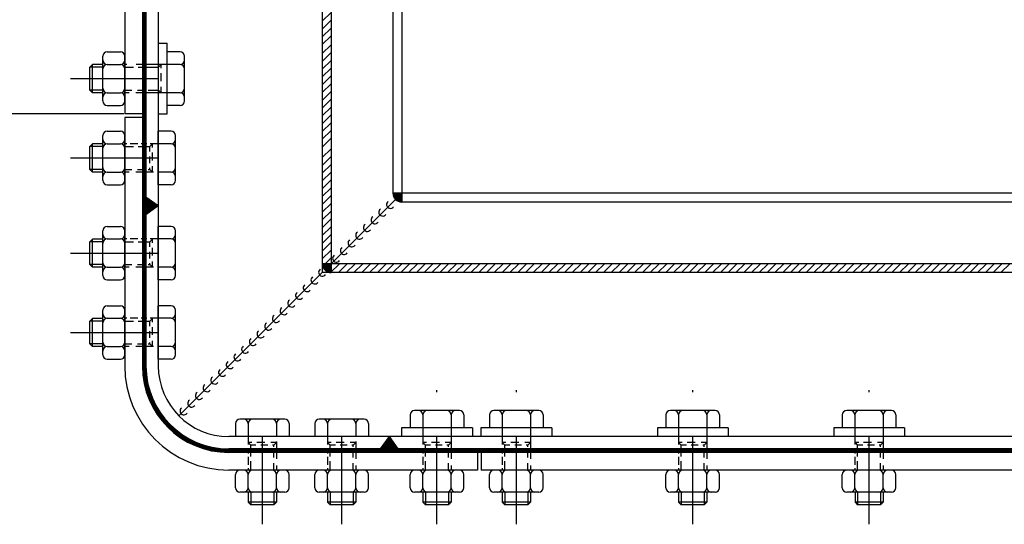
# Model space of a CAD drawing. Extents: x -672 to 590, y -425 to 416.
# Tile 9 of 31: x -232 to -177, y -86 to -58. Entities that reach past the tile are written whole.
import ezdxf

# ---------------------------------------------------------------- set-up
doc = ezdxf.new("R2010")
doc.units = 0
doc.header["$LTSCALE"] = 10
doc.header["$MEASUREMENT"] = 0
doc.linetypes.add('DASHDOT', pattern=[1, 0.5, -0.25, 0, -0.25])
doc.linetypes.add('HIDDEN2', pattern=[0.1875, 0.125, -0.0625])
doc.layers.get('0').update_dxf_attribs({"color": 4, "linetype": 'CONTINUOUS'})
doc.layers.get('DEFPOINTS').update_dxf_attribs({"linetype": 'CONTINUOUS'})
for name, color, linetype in [('KANAL', 1, 'CONTINUOUS'), ('KOSMETYKA', 7, 'CONTINUOUS'), ('OSIE', 3, 'DASHDOT'), ('WYMIARY', 7, 'CONTINUOUS')]:
    doc.layers.add(name, color=color, linetype=linetype)

# ---------------------------------------------------------------- blocks, each defined once
blk = doc.blocks.new('*X10')
at = {"color": 0}
for p, q in [((567.472, 1061.492), (567.488, 1061.508)), ((567.486, 1061.471), (567.524, 1061.508)), ((567.501, 1061.451), (567.559, 1061.508)), ((567.516, 1061.43), (567.594, 1061.508)), ((567.531, 1061.409), (567.63, 1061.508)), ((567.545, 1061.389), (567.665, 1061.508)), ((567.56, 1061.368), (567.7, 1061.508)), ((567.575, 1061.348), (567.736, 1061.508)), ((567.59, 1061.327), (567.771, 1061.508)), ((567.604, 1061.306), (567.806, 1061.508)), ((567.619, 1061.286), (567.842, 1061.508)), ((567.634, 1061.265), (567.877, 1061.508)), ((567.649, 1061.244), (567.912, 1061.508)), ((567.663, 1061.224), (567.948, 1061.508)), ((567.678, 1061.203), (567.983, 1061.508)), ((567.693, 1061.183), (568.018, 1061.508)), ((567.707, 1061.162), (568.054, 1061.508)), ((567.722, 1061.141), (568.089, 1061.508)), ((567.737, 1061.121), (568.125, 1061.508)), ((567.752, 1061.1), (568.16, 1061.508)), ((567.766, 1061.079), (568.195, 1061.508)), ((567.781, 1061.059), (568.231, 1061.508)), ((567.796, 1061.038), (568.266, 1061.508)), ((567.811, 1061.018), (568.301, 1061.508)), ((567.825, 1060.997), (568.337, 1061.508)), ((567.84, 1060.976), (568.372, 1061.508)), ((567.855, 1060.956), (568.407, 1061.508)), ((567.869, 1060.935), (568.443, 1061.508)), ((567.884, 1060.914), (568.415, 1061.445)), ((567.899, 1060.894), (568.326, 1061.321)), ((567.914, 1060.873), (568.238, 1061.197)), ((567.928, 1060.853), (568.15, 1061.074)), ((567.943, 1060.832), (568.061, 1060.95)), ((567.958, 1060.811), (567.973, 1060.826))]:
    blk.add_line(p, q, dxfattribs=at)
blk = doc.blocks.new('*X9')
at = {"color": 0}
for p, q in [((568.66, 1050.52), (569.65, 1051.51)), ((568.66, 1050.55), (569.61, 1051.51)), ((568.66, 1050.59), (569.58, 1051.5)), ((568.67, 1050.63), (569.54, 1051.5)), ((568.67, 1050.67), (569.5, 1051.49)), ((568.68, 1050.72), (569.45, 1051.49)), ((568.69, 1050.51), (569.66, 1051.48)), ((568.69, 1050.76), (569.41, 1051.48)), ((568.71, 1050.81), (569.36, 1051.46)), ((568.72, 1050.51), (569.66, 1051.45)), ((568.73, 1050.87), (569.3, 1051.44)), ((568.75, 1050.93), (569.24, 1051.42)), ((568.76, 1050.51), (569.66, 1051.41)), ((568.79, 1051), (569.17, 1051.38)), ((568.79, 1050.51), (569.66, 1051.38)), ((568.83, 1050.51), (569.66, 1051.34)), ((568.86, 1051.1), (569.07, 1051.31)), ((568.86, 1050.51), (569.66, 1051.31)), ((568.9, 1050.51), (569.66, 1051.27)), ((568.93, 1050.51), (569.66, 1051.24)), ((568.97, 1050.51), (569.66, 1051.2)), ((569, 1050.51), (569.66, 1051.16)), ((569.04, 1050.51), (569.66, 1051.13)), ((569.07, 1050.51), (569.66, 1051.09)), ((569.11, 1050.51), (569.66, 1051.06)), ((569.15, 1050.51), (569.66, 1051.02)), ((569.18, 1050.51), (569.66, 1050.99)), ((569.22, 1050.51), (569.66, 1050.95)), ((569.25, 1050.51), (569.66, 1050.92)), ((569.29, 1050.51), (569.66, 1050.88)), ((569.32, 1050.51), (569.66, 1050.85)), ((569.36, 1050.51), (569.66, 1050.81)), ((569.39, 1050.51), (569.66, 1050.78)), ((569.43, 1050.51), (569.66, 1050.74)), ((569.46, 1050.51), (569.66, 1050.7)), ((569.5, 1050.51), (569.66, 1050.67)), ((569.53, 1050.51), (569.66, 1050.63)), ((569.57, 1050.51), (569.66, 1050.6)), ((569.6, 1050.51), (569.66, 1050.56)), ((569.64, 1050.51), (569.66, 1050.53))]:
    blk.add_line(p, q, dxfattribs=at)

msp = doc.modelspace()

# ---------------------------------------------------------------- linework, layer by layer
at = {"color": 7}
for p, q in [((-224.520837, 48.879496), (-224.520837, -77.420504)), ((-215.220837, 48.879496), (-215.220837, -71.620504)), ((-214.720837, 48.879496), (-214.720837, -71.620504)), ((-210.720837, -67.620504), (-214.720837, -71.620504)), ((-215.220837, -69.138134), (-214.720837, -68.638134)), ((-215.220837, -69.580076), (-214.720837, -69.080076)), ((-215.220837, -70.022018), (-214.720837, -69.522018)), ((-215.220837, -70.46396), (-214.720837, -69.96396)), ((-215.220837, -70.905901), (-214.720837, -70.405901)), ((-215.220837, -71.347843), (-214.720837, -70.847843)), ((-215.051556, -71.620504), (-214.720837, -71.289785)), ((-215.220837, -71.620504), (-214.720837, -71.620504)), ((-215.220837, -71.620504), (-215.220837, -72.120504)), ((-214.720837, -71.620504), (-215.220837, -71.620504)), ((-214.752267, -72.120504), (-214.252267, -71.620504)), ((5.179163, -71.620504), (-214.720837, -71.620504)), ((-214.720837, -71.620504), (-214.720837, -72.120504)), ((-214.720837, -71.620504), (-214.720837, -72.120504)), ((-214.310325, -72.120504), (-213.810325, -71.620504)), ((-213.868383, -72.120504), (-213.368383, -71.620504)), ((-213.426442, -72.120504), (-212.926442, -71.620504)), ((-212.9845, -72.120504), (-212.4845, -71.620504)), ((-212.542558, -72.120504), (-212.042558, -71.620504)), ((-212.100616, -72.120504), (-211.600616, -71.620504)), ((-211.658675, -72.120504), (-211.158675, -71.620504)), ((-211.216733, -72.120504), (-210.716733, -71.620504)), ((-211.216733, -72.120504), (-210.716733, -71.620504)), ((-210.774791, -72.120504), (-210.274791, -71.620504)), ((-210.774791, -72.120504), (-210.274791, -71.620504)), ((-210.332849, -72.120504), (-209.832849, -71.620504)), ((-210.332849, -72.120504), (-209.832849, -71.620504)), ((-209.890908, -72.120504), (-209.390908, -71.620504)), ((-209.890908, -72.120504), (-209.390908, -71.620504)), ((-209.448966, -72.120504), (-208.948966, -71.620504)), ((-209.007024, -72.120504), (-208.507024, -71.620504)), ((-215.220837, -72.120504), (-223.349264, -80.248931)), ((-214.720837, -72.120504), (-215.220837, -72.120504)), ((5.179163, -72.120504), (-214.720837, -72.120504)), ((5.179163, -81.420504), (-220.520837, -81.420504))]:
    msp.add_line(p, q, dxfattribs=at)
at = {"color": 0}
for p, q in [((-215.220837, -57.870367), (-214.720837, -57.370367)), ((-215.220837, -58.312309), (-214.720837, -57.812309)), ((-215.220837, -58.754251), (-214.720837, -58.254251)), ((-215.220837, -59.196193), (-214.720837, -58.696193)), ((-215.220837, -59.702601), (-214.720837, -59.202601)), ((-215.220837, -60.144542), (-214.720837, -59.644542)), ((-215.220837, -60.586484), (-214.720837, -60.086484)), ((-215.220837, -61.028426), (-214.720837, -60.528426)), ((-215.220837, -61.470367), (-214.720837, -60.970367)), ((-215.220837, -61.912309), (-214.720837, -61.412309)), ((-215.220837, -62.354251), (-214.720837, -61.854251)), ((-215.220837, -62.796193), (-214.720837, -62.296193)), ((-215.220837, -63.238134), (-214.720837, -62.738134)), ((-215.220837, -63.680076), (-214.720837, -63.180076)), ((-215.220837, -64.122018), (-214.720837, -63.622018)), ((-215.220837, -64.56396), (-214.720837, -64.06396)), ((-215.220837, -65.005901), (-214.720837, -64.505901)), ((-215.220837, -65.602601), (-214.720837, -65.102601)), ((-215.220837, -66.044542), (-214.720837, -65.544542)), ((-215.220837, -66.486484), (-214.720837, -65.986484)), ((-215.220837, -66.928426), (-214.720837, -66.428426)), ((-215.220837, -67.370367), (-214.720837, -66.870367)), ((-215.220837, -67.812309), (-214.720837, -67.312309)), ((-215.220837, -68.254251), (-214.720837, -67.754251)), ((-215.220837, -68.696193), (-214.720837, -68.196193)), ((-208.565082, -72.120504), (-208.065082, -71.620504)), ((-208.123141, -72.120504), (-207.623141, -71.620504)), ((-207.681199, -72.120504), (-207.181199, -71.620504)), ((-207.239257, -72.120504), (-206.739257, -71.620504)), ((-206.797316, -72.120504), (-206.297316, -71.620504)), ((-206.355374, -72.120504), (-205.855374, -71.620504)), ((-205.913432, -72.120504), (-205.413432, -71.620504)), ((-205.47149, -72.120504), (-204.97149, -71.620504)), ((-205.029549, -72.120504), (-204.529549, -71.620504)), ((-204.587607, -72.120504), (-204.087607, -71.620504)), ((-204.145665, -72.120504), (-203.645665, -71.620504)), ((-203.703723, -72.120504), (-203.203723, -71.620504)), ((-203.261782, -72.120504), (-202.761782, -71.620504)), ((-202.81984, -72.120504), (-202.31984, -71.620504)), ((-202.377898, -72.120504), (-201.877898, -71.620504)), ((-201.935956, -72.120504), (-201.435956, -71.620504)), ((-201.494015, -72.120504), (-200.994015, -71.620504)), ((-201.052073, -72.120504), (-200.552073, -71.620504)), ((-200.610131, -72.120504), (-200.110131, -71.620504)), ((-200.168189, -72.120504), (-199.668189, -71.620504)), ((-199.726248, -72.120504), (-199.226248, -71.620504)), ((-199.284306, -72.120504), (-198.784306, -71.620504)), ((-198.842364, -72.120504), (-198.342364, -71.620504)), ((-198.400422, -72.120504), (-197.900422, -71.620504)), ((-197.958481, -72.120504), (-197.458481, -71.620504)), ((-197.516539, -72.120504), (-197.016539, -71.620504)), ((-197.074597, -72.120504), (-196.574597, -71.620504)), ((-196.632656, -72.120504), (-196.132656, -71.620504)), ((-196.190714, -72.120504), (-195.690714, -71.620504)), ((-195.748772, -72.120504), (-195.248772, -71.620504)), ((-195.748772, -72.120504), (-195.248772, -71.620504)), ((-195.30683, -72.120504), (-194.80683, -71.620504)), ((-195.30683, -72.120504), (-194.80683, -71.620504)), ((-194.864889, -72.120504), (-194.364889, -71.620504)), ((-194.422947, -72.120504), (-193.922947, -71.620504)), ((-193.981005, -72.120504), (-193.481005, -71.620504)), ((-193.539063, -72.120504), (-193.039063, -71.620504)), ((-193.097122, -72.120504), (-192.597122, -71.620504)), ((-192.65518, -72.120504), (-192.15518, -71.620504)), ((-192.213238, -72.120504), (-191.713238, -71.620504)), ((-191.771296, -72.120504), (-191.271296, -71.620504)), ((-191.329355, -72.120504), (-190.829355, -71.620504)), ((-190.887413, -72.120504), (-190.387413, -71.620504)), ((-190.445471, -72.120504), (-189.945471, -71.620504)), ((-190.003529, -72.120504), (-189.503529, -71.620504)), ((-189.561588, -72.120504), (-189.061588, -71.620504)), ((-189.119646, -72.120504), (-188.619646, -71.620504)), ((-188.677704, -72.120504), (-188.177704, -71.620504)), ((-188.235763, -72.120504), (-187.735763, -71.620504)), ((-187.793821, -72.120504), (-187.293821, -71.620504)), ((-187.351879, -72.120504), (-186.851879, -71.620504)), ((-186.909937, -72.120504), (-186.409937, -71.620504)), ((-186.467996, -72.120504), (-185.967996, -71.620504)), ((-186.026054, -72.120504), (-185.526054, -71.620504)), ((-185.584112, -72.120504), (-185.084112, -71.620504)), ((-185.14217, -72.120504), (-184.64217, -71.620504)), ((-184.700229, -72.120504), (-184.200229, -71.620504)), ((-184.258287, -72.120504), (-183.758287, -71.620504)), ((-183.816345, -72.120504), (-183.316345, -71.620504)), ((-183.374403, -72.120504), (-182.874403, -71.620504)), ((-182.932462, -72.120504), (-182.432462, -71.620504)), ((-182.49052, -72.120504), (-181.99052, -71.620504)), ((-182.048578, -72.120504), (-181.548578, -71.620504)), ((-181.606636, -72.120504), (-181.106636, -71.620504)), ((-181.164695, -72.120504), (-180.664695, -71.620504)), ((-180.722753, -72.120504), (-180.222753, -71.620504)), ((-180.280811, -72.120504), (-179.780811, -71.620504)), ((-179.838869, -72.120504), (-179.338869, -71.620504)), ((-179.396928, -72.120504), (-178.896928, -71.620504)), ((-178.954986, -72.120504), (-178.454986, -71.620504)), ((-178.513044, -72.120504), (-178.013044, -71.620504)), ((-178.071103, -72.120504), (-177.571103, -71.620504)), ((-177.629161, -72.120504), (-177.129161, -71.620504)), ((-177.187219, -72.120504), (-176.687219, -71.620504)), ((-176.745277, -72.120504), (-176.245277, -71.620504)), ((-211.467166, -81.485365), (-211.142862, -81.809668)), ((-211.452435, -81.464741), (-211.231251, -81.685925)), ((-211.437703, -81.444117), (-211.319639, -81.562181)), ((-211.422972, -81.423493), (-211.408027, -81.438437)), ((-211.864914, -82.042211), (-211.786621, -82.120504)), ((-211.850182, -82.021587), (-211.751265, -82.120504)), ((-211.835451, -82.000963), (-211.71591, -82.120504)), ((-211.820719, -81.98034), (-211.680555, -82.120504)), ((-211.805988, -81.959716), (-211.645199, -82.120504)), ((-211.791257, -81.939092), (-211.609844, -82.120504)), ((-211.776525, -81.918468), (-211.574489, -82.120504)), ((-211.761794, -81.897844), (-211.539133, -82.120504)), ((-211.747062, -81.87722), (-211.503778, -82.120504)), ((-211.732331, -81.856596), (-211.468423, -82.120504)), ((-211.7176, -81.835972), (-211.433067, -82.120504)), ((-211.702868, -81.815348), (-211.397712, -82.120504)), ((-211.688137, -81.794724), (-211.362357, -82.120504)), ((-211.673405, -81.7741), (-211.327001, -82.120504)), ((-211.658674, -81.753476), (-211.291646, -82.120504)), ((-211.643943, -81.732852), (-211.256291, -82.120504)), ((-211.629211, -81.712228), (-211.220935, -82.120504)), ((-211.61448, -81.691604), (-211.18558, -82.120504)), ((-211.599748, -81.67098), (-211.150225, -82.120504)), ((-211.585017, -81.650356), (-211.114869, -82.120504)), ((-211.570286, -81.629732), (-211.079514, -82.120504)), ((-211.555554, -81.609108), (-211.044159, -82.120504)), ((-211.540823, -81.588485), (-211.008803, -82.120504)), ((-211.526092, -81.567861), (-210.973448, -82.120504)), ((-211.51136, -81.547237), (-210.938093, -82.120504)), ((-211.496629, -81.526613), (-210.966086, -82.057156)), ((-211.481897, -81.505989), (-211.054474, -81.933412)), ((-211.909108, -82.104083), (-211.892687, -82.120504)), ((-211.894376, -82.083459), (-211.857332, -82.120504)), ((-211.879645, -82.062835), (-211.821976, -82.120504))]:
    msp.add_line(p, q, dxfattribs=at)
at = {"color": 6, "linetype": 'Continuous'}
for p, q in [((-224.020837, -63.120504), (-224.020837, -59.120504)), ((-227.420834, -59.600504), (-226.670812, -59.600504)), ((-223.288901, -59.600504), (-224.020837, -59.600504)), ((-227.670834, -62.390504), (-227.670834, -59.850504)), ((-226.420837, -62.390504), (-226.420837, -59.850504)), ((-223.038901, -62.390504), (-223.038901, -59.850504)), ((-227.670834, -60.320504), (-228.245, -60.320504)), ((-227.42113, -60.315829), (-226.67054, -60.315829)), ((-223.288605, -60.315829), (-224.020837, -60.315829)), ((-227.670834, -61.920504), (-228.245, -61.920504)), ((-227.42113, -61.920504), (-226.67054, -61.920504)), ((-223.288605, -61.920504), (-224.020837, -61.920504)), ((-227.420834, -62.640504), (-226.670812, -62.640504)), ((-223.288901, -62.640504), (-224.020837, -62.640504)), ((-227.420834, -64.100504), (-226.670812, -64.100504)), ((-223.788901, -64.100504), (-224.520837, -64.100504)), ((-224.520837, -67.140504), (-224.520837, -64.100504)), ((-227.670834, -66.890504), (-227.670834, -64.350504)), ((-226.420837, -66.890504), (-226.420837, -64.350504)), ((-223.538901, -66.890504), (-223.538901, -64.350504)), ((-227.670834, -64.820504), (-228.245, -64.820504)), ((-227.42113, -64.815829), (-226.67054, -64.815829)), ((-223.788605, -64.815829), (-224.520837, -64.815829)), ((-227.670834, -66.420504), (-228.245, -66.420504)), ((-227.42113, -66.420504), (-226.67054, -66.420504)), ((-223.788605, -66.420504), (-224.520837, -66.420504)), ((-227.420834, -67.140504), (-226.670812, -67.140504)), ((-223.788901, -67.140504), (-224.520837, -67.140504)), ((-227.670834, -72.290504), (-227.670834, -69.750504)), ((-227.420834, -69.500504), (-226.670812, -69.500504)), ((-226.420837, -72.290504), (-226.420837, -69.750504)), ((-223.788901, -69.500504), (-224.520837, -69.500504)), ((-224.520837, -72.540504), (-224.520837, -69.500504)), ((-223.538901, -72.290504), (-223.538901, -69.750504)), ((-227.670834, -70.220504), (-228.245, -70.220504)), ((-227.42113, -70.215829), (-226.67054, -70.215829)), ((-223.788605, -70.215829), (-224.520837, -70.215829)), ((-227.670834, -71.820504), (-228.245, -71.820504)), ((-227.42113, -71.820504), (-226.67054, -71.820504)), ((-223.788605, -71.820504), (-224.520837, -71.820504)), ((-227.420834, -72.540504), (-226.670812, -72.540504)), ((-223.788901, -72.540504), (-224.520837, -72.540504)), ((-227.420834, -74.000504), (-226.670812, -74.000504)), ((-224.520837, -77.040504), (-224.520837, -74.000504)), ((-223.788901, -74.000504), (-224.520837, -74.000504)), ((-227.670834, -74.720504), (-228.245, -74.720504)), ((-227.670834, -76.790504), (-227.670834, -74.250504)), ((-227.42113, -74.715829), (-226.67054, -74.715829)), ((-226.420837, -76.790504), (-226.420837, -74.250504)), ((-223.788605, -74.715829), (-224.520837, -74.715829)), ((-223.538901, -76.790504), (-223.538901, -74.250504)), ((-227.670834, -76.320504), (-228.245, -76.320504)), ((-227.42113, -76.320504), (-226.67054, -76.320504)), ((-223.788605, -76.320504), (-224.520837, -76.320504)), ((-227.420834, -77.040504), (-226.670812, -77.040504)), ((-223.788901, -77.040504), (-224.520837, -77.040504)), ((-210.240837, -80.188569), (-210.240837, -80.920504)), ((-207.450837, -79.938569), (-209.990837, -79.938569)), ((-209.525512, -80.188272), (-209.525512, -80.920504)), ((-207.920837, -80.188272), (-207.920837, -80.920504)), ((-207.200837, -80.188569), (-207.200837, -80.920504)), ((-205.740837, -80.188569), (-205.740837, -80.920504)), ((-205.740837, -80.188569), (-205.740837, -80.920504)), ((-202.950837, -79.938569), (-205.490837, -79.938569)), ((-202.950837, -79.938569), (-205.490837, -79.938569)), ((-205.025512, -80.188272), (-205.025512, -80.920504)), ((-205.025512, -80.188272), (-205.025512, -80.920504)), ((-203.420837, -80.188272), (-203.420837, -80.920504)), ((-203.420837, -80.188272), (-203.420837, -80.920504)), ((-202.700837, -80.188569), (-202.700837, -80.920504)), ((-202.700837, -80.188569), (-202.700837, -80.920504)), ((-195.740837, -80.188569), (-195.740837, -80.920504)), ((-192.950837, -79.938569), (-195.490837, -79.938569)), ((-195.025512, -80.188272), (-195.025512, -80.920504)), ((-193.420837, -80.188272), (-193.420837, -80.920504)), ((-192.700837, -80.188569), (-192.700837, -80.920504)), ((-185.740837, -80.188569), (-185.740837, -80.920504)), ((-182.950837, -79.938569), (-185.490837, -79.938569)), ((-185.025512, -80.188272), (-185.025512, -80.920504)), ((-183.420837, -80.188272), (-183.420837, -80.920504)), ((-182.700837, -80.188569), (-182.700837, -80.920504)), ((-220.140837, -80.688569), (-220.140837, -81.420504)), ((-217.350837, -80.438569), (-219.890837, -80.438569)), ((-219.425512, -80.688272), (-219.425512, -81.420504)), ((-217.820837, -80.688272), (-217.820837, -81.420504)), ((-217.100837, -80.688569), (-217.100837, -81.420504)), ((-215.640837, -80.688569), (-215.640837, -81.420504)), ((-212.850837, -80.438569), (-215.390837, -80.438569)), ((-214.925512, -80.688272), (-214.925512, -81.420504)), ((-213.320837, -80.688272), (-213.320837, -81.420504)), ((-212.600837, -80.688569), (-212.600837, -81.420504)), ((-206.716162, -80.920504), (-210.725512, -80.920504)), ((-202.216162, -80.920504), (-206.225512, -80.920504)), ((-202.216162, -80.920504), (-206.225512, -80.920504)), ((-192.216162, -80.920504), (-196.225512, -80.920504)), ((-182.216162, -80.920504), (-186.225512, -80.920504)), ((-217.100837, -81.420504), (-220.140837, -81.420504)), ((-212.600837, -81.420504), (-215.640837, -81.420504)), ((-220.140837, -84.320501), (-220.140837, -83.570479)), ((-217.350837, -83.320504), (-219.890837, -83.320504)), ((-219.425512, -84.320797), (-219.425512, -83.570207)), ((-217.820837, -84.320797), (-217.820837, -83.570207)), ((-217.100837, -84.320501), (-217.100837, -83.570479)), ((-215.640837, -84.320501), (-215.640837, -83.570479)), ((-212.850837, -83.320504), (-215.390837, -83.320504)), ((-214.925512, -84.320797), (-214.925512, -83.570207)), ((-213.320837, -84.320797), (-213.320837, -83.570207)), ((-212.600837, -84.320501), (-212.600837, -83.570479)), ((-210.240837, -84.320501), (-210.240837, -83.570479)), ((-207.450837, -83.320504), (-209.990837, -83.320504)), ((-209.525512, -84.320797), (-209.525512, -83.570207)), ((-207.920837, -84.320797), (-207.920837, -83.570207)), ((-207.200837, -84.320501), (-207.200837, -83.570479)), ((-205.740837, -84.320501), (-205.740837, -83.570479)), ((-205.740837, -84.320501), (-205.740837, -83.570479)), ((-202.950837, -83.320504), (-205.490837, -83.320504)), ((-202.950837, -83.320504), (-205.490837, -83.320504)), ((-205.025512, -84.320797), (-205.025512, -83.570207)), ((-205.025512, -84.320797), (-205.025512, -83.570207)), ((-203.420837, -84.320797), (-203.420837, -83.570207)), ((-203.420837, -84.320797), (-203.420837, -83.570207)), ((-202.700837, -84.320501), (-202.700837, -83.570479)), ((-202.700837, -84.320501), (-202.700837, -83.570479)), ((-195.740837, -84.320501), (-195.740837, -83.570479)), ((-192.950837, -83.320504), (-195.490837, -83.320504)), ((-195.025512, -84.320797), (-195.025512, -83.570207)), ((-193.420837, -84.320797), (-193.420837, -83.570207)), ((-192.700837, -84.320501), (-192.700837, -83.570479)), ((-185.740837, -84.320501), (-185.740837, -83.570479)), ((-182.950837, -83.320504), (-185.490837, -83.320504)), ((-185.025512, -84.320797), (-185.025512, -83.570207)), ((-183.420837, -84.320797), (-183.420837, -83.570207)), ((-182.700837, -84.320501), (-182.700837, -83.570479)), ((-217.350837, -84.570501), (-219.890837, -84.570501)), ((-219.420837, -84.570501), (-219.420837, -85.144667)), ((-217.820837, -84.570501), (-217.820837, -85.144667)), ((-212.850837, -84.570501), (-215.390837, -84.570501)), ((-214.920837, -84.570501), (-214.920837, -85.144667)), ((-213.320837, -84.570501), (-213.320837, -85.144667)), ((-207.450837, -84.570501), (-209.990837, -84.570501)), ((-209.520837, -84.570501), (-209.520837, -85.144667)), ((-207.920837, -84.570501), (-207.920837, -85.144667)), ((-202.950837, -84.570501), (-205.490837, -84.570501)), ((-202.950837, -84.570501), (-205.490837, -84.570501)), ((-205.020837, -84.570501), (-205.020837, -85.144667)), ((-205.020837, -84.570501), (-205.020837, -85.144667)), ((-203.420837, -84.570501), (-203.420837, -85.144667)), ((-203.420837, -84.570501), (-203.420837, -85.144667)), ((-192.950837, -84.570501), (-195.490837, -84.570501)), ((-195.020837, -84.570501), (-195.020837, -85.144667)), ((-193.420837, -84.570501), (-193.420837, -85.144667)), ((-182.950837, -84.570501), (-185.490837, -84.570501)), ((-185.020837, -84.570501), (-185.020837, -85.144667)), ((-183.420837, -84.570501), (-183.420837, -85.144667))]:
    msp.add_line(p, q, dxfattribs=at)
at = {"color": 7, "linetype": 'Continuous'}
for p, q in [((-227.670834, -60.470504), (-228.395091, -60.470504)), ((-227.670834, -61.770504), (-228.395091, -61.770504)), ((-227.670834, -64.970504), (-228.395091, -64.970504)), ((-227.670834, -66.270504), (-228.395091, -66.270504)), ((-227.670834, -70.370504), (-228.395091, -70.370504)), ((-227.670834, -71.670504), (-228.395091, -71.670504)), ((-227.670834, -74.870504), (-228.395091, -74.870504)), ((-227.670834, -76.170504), (-228.395091, -76.170504)), ((-219.270837, -84.570501), (-219.270837, -85.294758)), ((-217.970837, -84.570501), (-217.970837, -85.294758)), ((-214.770837, -84.570501), (-214.770837, -85.294758)), ((-213.470837, -84.570501), (-213.470837, -85.294758)), ((-209.370837, -84.570501), (-209.370837, -85.294758)), ((-208.070837, -84.570501), (-208.070837, -85.294758)), ((-204.870837, -84.570501), (-204.870837, -85.294758)), ((-204.870837, -84.570501), (-204.870837, -85.294758)), ((-203.570837, -84.570501), (-203.570837, -85.294758)), ((-203.570837, -84.570501), (-203.570837, -85.294758)), ((-194.870837, -84.570501), (-194.870837, -85.294758)), ((-193.570837, -84.570501), (-193.570837, -85.294758)), ((-184.870837, -84.570501), (-184.870837, -85.294758)), ((-183.570837, -84.570501), (-183.570837, -85.294758))]:
    msp.add_line(p, q, dxfattribs=at)
at = {"color": 6}
for p, q in [((-228.245, -60.320504), (-228.395, -60.470504)), ((-228.395, -61.770504), (-228.395, -60.470504)), ((-228.244909, -61.920504), (-228.244909, -60.320504)), ((-224.351262, -60.320504), (-224.501262, -60.470504)), ((-228.245, -61.920504), (-228.395, -61.770504)), ((-224.351262, -61.920504), (-224.501262, -61.770504)), ((-228.245, -64.820504), (-228.395, -64.970504)), ((-228.395, -66.270504), (-228.395, -64.970504)), ((-228.244909, -66.420504), (-228.244909, -64.820504)), ((-224.851262, -64.820504), (-225.001262, -64.970504)), ((-228.245, -66.420504), (-228.395, -66.270504)), ((-224.851262, -66.420504), (-225.001262, -66.270504)), ((-228.245, -70.220504), (-228.395, -70.370504)), ((-228.244909, -71.820504), (-228.244909, -70.220504)), ((-224.851262, -70.220504), (-225.001262, -70.370504)), ((-228.395, -71.670504), (-228.395, -70.370504)), ((-228.245, -71.820504), (-228.395, -71.670504)), ((-224.851262, -71.820504), (-225.001262, -71.670504)), ((-228.245, -74.720504), (-228.395, -74.870504)), ((-228.244909, -76.320504), (-228.244909, -74.720504)), ((-224.851262, -74.720504), (-225.001262, -74.870504)), ((-228.395, -76.170504), (-228.395, -74.870504)), ((-228.245, -76.320504), (-228.395, -76.170504)), ((-224.851262, -76.320504), (-225.001262, -76.170504)), ((-219.420837, -81.750929), (-219.270837, -81.900929)), ((-217.820837, -81.750929), (-217.970837, -81.900929)), ((-214.920837, -81.750929), (-214.770837, -81.900929)), ((-213.320837, -81.750929), (-213.470837, -81.900929)), ((-209.520837, -81.750929), (-209.370837, -81.900929)), ((-207.920837, -81.750929), (-208.070837, -81.900929)), ((-205.020837, -81.750929), (-204.870837, -81.900929)), ((-205.020837, -81.750929), (-204.870837, -81.900929)), ((-203.420837, -81.750929), (-203.570837, -81.900929)), ((-203.420837, -81.750929), (-203.570837, -81.900929)), ((-195.020837, -81.750929), (-194.870837, -81.900929)), ((-193.420837, -81.750929), (-193.570837, -81.900929)), ((-185.020837, -81.750929), (-184.870837, -81.900929)), ((-183.420837, -81.750929), (-183.570837, -81.900929)), ((-217.820837, -85.144576), (-219.420837, -85.144576)), ((-219.420837, -85.144667), (-219.270837, -85.294667)), ((-217.970837, -85.294667), (-219.270837, -85.294667)), ((-217.820837, -85.144667), (-217.970837, -85.294667)), ((-213.320837, -85.144576), (-214.920837, -85.144576)), ((-214.920837, -85.144667), (-214.770837, -85.294667)), ((-213.470837, -85.294667), (-214.770837, -85.294667)), ((-213.320837, -85.144667), (-213.470837, -85.294667)), ((-207.920837, -85.144576), (-209.520837, -85.144576)), ((-209.520837, -85.144667), (-209.370837, -85.294667)), ((-208.070837, -85.294667), (-209.370837, -85.294667)), ((-207.920837, -85.144667), (-208.070837, -85.294667)), ((-203.420837, -85.144576), (-205.020837, -85.144576)), ((-203.420837, -85.144576), (-205.020837, -85.144576)), ((-205.020837, -85.144667), (-204.870837, -85.294667)), ((-205.020837, -85.144667), (-204.870837, -85.294667)), ((-203.570837, -85.294667), (-204.870837, -85.294667)), ((-203.570837, -85.294667), (-204.870837, -85.294667)), ((-203.420837, -85.144667), (-203.570837, -85.294667)), ((-203.420837, -85.144667), (-203.570837, -85.294667)), ((-193.420837, -85.144576), (-195.020837, -85.144576)), ((-195.020837, -85.144667), (-194.870837, -85.294667)), ((-193.570837, -85.294667), (-194.870837, -85.294667)), ((-193.420837, -85.144667), (-193.570837, -85.294667)), ((-183.420837, -85.144576), (-185.020837, -85.144576)), ((-185.020837, -85.144667), (-184.870837, -85.294667)), ((-183.570837, -85.294667), (-184.870837, -85.294667)), ((-183.420837, -85.144667), (-183.570837, -85.294667))]:
    msp.add_line(p, q, dxfattribs=at)
at = {"color": 6, "linetype": 'HIDDEN2'}
for p, q in [((-226.311358, -60.315829), (-226.420837, -60.315829)), ((-224.520837, -60.315829), (-226.116439, -60.315829)), ((-225.174724, -60.315829), (-225.487064, -60.315829)), ((-224.501262, -60.759613), (-224.501262, -60.470504)), ((-224.020837, -60.315829), (-224.475109, -60.315829)), ((-224.351171, -60.529859), (-224.351171, -60.320504)), ((-224.351171, -61.259078), (-224.351171, -60.809559)), ((-224.501262, -61.421405), (-224.501262, -61.036816)), ((-226.163408, -61.920504), (-226.420837, -61.920504)), ((-225.341462, -61.920504), (-225.790009, -61.920504)), ((-224.020837, -61.920504), (-225.167679, -61.920504)), ((-224.501262, -61.770504), (-224.501262, -61.686121)), ((-224.351171, -61.920504), (-224.351171, -61.59372)), ((-226.311358, -64.815829), (-226.420837, -64.815829)), ((-225.679634, -64.815829), (-226.116439, -64.815829)), ((-225.174724, -64.815829), (-225.487064, -64.815829)), ((-225.001262, -65.259613), (-225.001262, -64.970504)), ((-224.520837, -64.815829), (-224.975109, -64.815829)), ((-224.851171, -65.029859), (-224.851171, -64.820504)), ((-224.851171, -65.759078), (-224.851171, -65.309559)), ((-225.001262, -65.921405), (-225.001262, -65.536816)), ((-226.163408, -66.420504), (-226.420837, -66.420504)), ((-225.341462, -66.420504), (-225.790009, -66.420504)), ((-224.794281, -66.420504), (-225.167679, -66.420504)), ((-225.001262, -66.270504), (-225.001262, -66.186121)), ((-224.851171, -66.420504), (-224.851171, -66.09372)), ((-226.311358, -70.215829), (-226.420837, -70.215829)), ((-225.679634, -70.215829), (-226.116439, -70.215829)), ((-225.174724, -70.215829), (-225.487064, -70.215829)), ((-224.520837, -70.215829), (-224.975109, -70.215829)), ((-224.851171, -70.429859), (-224.851171, -70.220504)), ((-225.001262, -70.659613), (-225.001262, -70.370504)), ((-224.851171, -71.159078), (-224.851171, -70.709559)), ((-225.001262, -71.321405), (-225.001262, -70.936816)), ((-226.163408, -71.820504), (-226.420837, -71.820504)), ((-225.341462, -71.820504), (-225.790009, -71.820504)), ((-224.794281, -71.820504), (-225.167679, -71.820504)), ((-225.001262, -71.670504), (-225.001262, -71.586121)), ((-224.851171, -71.820504), (-224.851171, -71.49372)), ((-226.311358, -74.715829), (-226.420837, -74.715829)), ((-225.679634, -74.715829), (-226.116439, -74.715829)), ((-225.174724, -74.715829), (-225.487064, -74.715829)), ((-224.520837, -74.715829), (-224.975109, -74.715829)), ((-224.851171, -74.929859), (-224.851171, -74.720504)), ((-225.001262, -75.159613), (-225.001262, -74.870504)), ((-224.851171, -75.659078), (-224.851171, -75.209559)), ((-225.001262, -75.821405), (-225.001262, -75.436816)), ((-226.163408, -76.320504), (-226.420837, -76.320504)), ((-225.341462, -76.320504), (-225.790009, -76.320504)), ((-224.794281, -76.320504), (-225.167679, -76.320504)), ((-225.001262, -76.170504), (-225.001262, -76.086121)), ((-224.851171, -76.320504), (-224.851171, -75.99372)), ((-210.725512, -80.920504), (-210.725512, -81.420504)), ((-209.525512, -80.920504), (-209.525512, -81.874776)), ((-207.920837, -80.920504), (-207.920837, -82.067346)), ((-206.716162, -80.920504), (-206.716162, -81.420504)), ((-206.225512, -80.920504), (-206.225512, -81.420504)), ((-206.225512, -80.920504), (-206.225512, -81.420504)), ((-205.025512, -80.920504), (-205.025512, -81.874776)), ((-205.025512, -80.920504), (-205.025512, -81.874776)), ((-203.420837, -80.920504), (-203.420837, -82.067346)), ((-203.420837, -80.920504), (-203.420837, -82.067346)), ((-202.216162, -80.920504), (-202.216162, -81.420504)), ((-202.216162, -80.920504), (-202.216162, -81.420504)), ((-196.225512, -80.920504), (-196.225512, -81.420504)), ((-195.025512, -80.920504), (-195.025512, -81.874776)), ((-193.420837, -80.920504), (-193.420837, -82.067346)), ((-192.216162, -80.920504), (-192.216162, -81.420504)), ((-186.225512, -80.920504), (-186.225512, -81.420504)), ((-185.025512, -80.920504), (-185.025512, -81.874776)), ((-183.420837, -80.920504), (-183.420837, -82.067346)), ((-182.216162, -80.920504), (-182.216162, -81.420504)), ((-219.425512, -81.420504), (-219.425512, -81.874776)), ((-214.925512, -81.420504), (-214.925512, -81.874776)), ((-219.211482, -81.750838), (-219.420837, -81.750838)), ((-218.981728, -81.900929), (-219.270837, -81.900929)), ((-218.482263, -81.750838), (-218.931781, -81.750838)), ((-218.319936, -81.900929), (-218.704525, -81.900929)), ((-217.820837, -81.750838), (-218.147621, -81.750838)), ((-217.970837, -81.900929), (-218.05522, -81.900929)), ((-217.820837, -81.693948), (-217.820837, -82.067346)), ((-214.711482, -81.750838), (-214.920837, -81.750838)), ((-214.481728, -81.900929), (-214.770837, -81.900929)), ((-213.982263, -81.750838), (-214.431781, -81.750838)), ((-213.819936, -81.900929), (-214.204525, -81.900929)), ((-213.320837, -81.750838), (-213.647621, -81.750838)), ((-213.470837, -81.900929), (-213.55522, -81.900929)), ((-213.320837, -81.693948), (-213.320837, -82.067346)), ((-209.311482, -81.750838), (-209.520837, -81.750838)), ((-209.081728, -81.900929), (-209.370837, -81.900929)), ((-208.582263, -81.750838), (-209.031781, -81.750838)), ((-208.419936, -81.900929), (-208.804525, -81.900929)), ((-207.920837, -81.750838), (-208.247621, -81.750838)), ((-208.070837, -81.900929), (-208.15522, -81.900929)), ((-204.811482, -81.750838), (-205.020837, -81.750838)), ((-204.811482, -81.750838), (-205.020837, -81.750838)), ((-204.581728, -81.900929), (-204.870837, -81.900929)), ((-204.581728, -81.900929), (-204.870837, -81.900929)), ((-204.082263, -81.750838), (-204.531781, -81.750838)), ((-204.082263, -81.750838), (-204.531781, -81.750838)), ((-203.919936, -81.900929), (-204.304525, -81.900929)), ((-203.919936, -81.900929), (-204.304525, -81.900929)), ((-203.420837, -81.750838), (-203.747621, -81.750838)), ((-203.420837, -81.750838), (-203.747621, -81.750838)), ((-203.570837, -81.900929), (-203.65522, -81.900929)), ((-203.570837, -81.900929), (-203.65522, -81.900929)), ((-194.811482, -81.750838), (-195.020837, -81.750838)), ((-194.581728, -81.900929), (-194.870837, -81.900929)), ((-194.082263, -81.750838), (-194.531781, -81.750838)), ((-193.919936, -81.900929), (-194.304525, -81.900929)), ((-193.420837, -81.750838), (-193.747621, -81.750838)), ((-193.570837, -81.900929), (-193.65522, -81.900929)), ((-184.811482, -81.750838), (-185.020837, -81.750838)), ((-184.581728, -81.900929), (-184.870837, -81.900929)), ((-184.082263, -81.750838), (-184.531781, -81.750838)), ((-183.919936, -81.900929), (-184.304525, -81.900929)), ((-183.420837, -81.750838), (-183.747621, -81.750838)), ((-183.570837, -81.900929), (-183.65522, -81.900929)), ((-219.425512, -82.074392), (-219.425512, -82.386731)), ((-219.425512, -82.579301), (-219.425512, -83.016106)), ((-217.820837, -82.241129), (-217.820837, -82.689677)), ((-214.925512, -82.074392), (-214.925512, -82.386731)), ((-214.925512, -82.579301), (-214.925512, -83.016106)), ((-213.320837, -82.241129), (-213.320837, -82.689677)), ((-209.525512, -82.074392), (-209.525512, -82.386731)), ((-209.525512, -82.579301), (-209.525512, -83.016106)), ((-207.920837, -82.241129), (-207.920837, -82.689677)), ((-205.025512, -82.074392), (-205.025512, -82.386731)), ((-205.025512, -82.074392), (-205.025512, -82.386731)), ((-205.025512, -82.579301), (-205.025512, -83.016106)), ((-205.025512, -82.579301), (-205.025512, -83.016106)), ((-203.420837, -82.241129), (-203.420837, -82.689677)), ((-203.420837, -82.241129), (-203.420837, -82.689677)), ((-195.025512, -82.074392), (-195.025512, -82.386731)), ((-195.025512, -82.579301), (-195.025512, -83.016106)), ((-193.420837, -82.241129), (-193.420837, -82.689677)), ((-185.025512, -82.074392), (-185.025512, -82.386731)), ((-185.025512, -82.579301), (-185.025512, -83.016106)), ((-183.420837, -82.241129), (-183.420837, -82.689677)), ((-217.820837, -83.063075), (-217.820837, -83.320504)), ((-213.320837, -83.063075), (-213.320837, -83.320504)), ((-207.920837, -83.063075), (-207.920837, -83.320504)), ((-203.420837, -83.063075), (-203.420837, -83.320504)), ((-203.420837, -83.063075), (-203.420837, -83.320504)), ((-193.420837, -83.063075), (-193.420837, -83.320504)), ((-183.420837, -83.063075), (-183.420837, -83.320504)), ((-219.425512, -83.211025), (-219.425512, -83.320504)), ((-214.925512, -83.211025), (-214.925512, -83.320504)), ((-209.525512, -83.211025), (-209.525512, -83.320504)), ((-205.025512, -83.211025), (-205.025512, -83.320504)), ((-205.025512, -83.211025), (-205.025512, -83.320504)), ((-195.025512, -83.211025), (-195.025512, -83.320504)), ((-185.025512, -83.211025), (-185.025512, -83.320504))]:
    msp.add_line(p, q, dxfattribs=at)
at = {"color": 7, "linetype": 'HIDDEN2'}
for p, q in [((-226.420837, -60.470504), (-225.923869, -60.470504)), ((-225.65615, -60.470504), (-225.353204, -60.470504)), ((-225.167679, -60.470504), (-224.501262, -60.470504)), ((-226.420837, -61.770504), (-226.029548, -61.770504)), ((-225.707815, -61.770504), (-225.278055, -61.770504)), ((-225.097227, -61.770504), (-224.501262, -61.770504)), ((-226.420837, -64.970504), (-225.923869, -64.970504)), ((-225.65615, -64.970504), (-225.353204, -64.970504)), ((-225.167679, -64.970504), (-225.001262, -64.970504)), ((-226.420837, -66.270504), (-226.029548, -66.270504)), ((-225.707815, -66.270504), (-225.278055, -66.270504)), ((-225.097227, -66.270504), (-225.001262, -66.270504)), ((-226.420837, -70.370504), (-225.923869, -70.370504)), ((-225.65615, -70.370504), (-225.353204, -70.370504)), ((-225.167679, -70.370504), (-225.001262, -70.370504)), ((-226.420837, -71.670504), (-226.029548, -71.670504)), ((-225.707815, -71.670504), (-225.278055, -71.670504)), ((-225.097227, -71.670504), (-225.001262, -71.670504)), ((-226.420837, -74.870504), (-225.923869, -74.870504)), ((-225.65615, -74.870504), (-225.353204, -74.870504)), ((-225.167679, -74.870504), (-225.001262, -74.870504)), ((-226.420837, -76.170504), (-226.029548, -76.170504)), ((-225.707815, -76.170504), (-225.278055, -76.170504)), ((-225.097227, -76.170504), (-225.001262, -76.170504)), ((-219.270837, -82.067346), (-219.270837, -81.900929)), ((-217.970837, -81.996894), (-217.970837, -81.900929)), ((-214.770837, -82.067346), (-214.770837, -81.900929)), ((-213.470837, -81.996894), (-213.470837, -81.900929)), ((-209.370837, -82.067346), (-209.370837, -81.900929)), ((-208.070837, -81.996894), (-208.070837, -81.900929)), ((-204.870837, -82.067346), (-204.870837, -81.900929)), ((-204.870837, -82.067346), (-204.870837, -81.900929)), ((-203.570837, -81.996894), (-203.570837, -81.900929)), ((-203.570837, -81.996894), (-203.570837, -81.900929)), ((-194.870837, -82.067346), (-194.870837, -81.900929)), ((-193.570837, -81.996894), (-193.570837, -81.900929)), ((-184.870837, -82.067346), (-184.870837, -81.900929)), ((-183.570837, -81.996894), (-183.570837, -81.900929)), ((-219.270837, -82.555817), (-219.270837, -82.252871)), ((-217.970837, -82.607482), (-217.970837, -82.177722)), ((-214.770837, -82.555817), (-214.770837, -82.252871)), ((-213.470837, -82.607482), (-213.470837, -82.177722)), ((-209.370837, -82.555817), (-209.370837, -82.252871)), ((-208.070837, -82.607482), (-208.070837, -82.177722)), ((-204.870837, -82.555817), (-204.870837, -82.252871)), ((-204.870837, -82.555817), (-204.870837, -82.252871)), ((-203.570837, -82.607482), (-203.570837, -82.177722)), ((-203.570837, -82.607482), (-203.570837, -82.177722)), ((-194.870837, -82.555817), (-194.870837, -82.252871)), ((-193.570837, -82.607482), (-193.570837, -82.177722)), ((-184.870837, -82.555817), (-184.870837, -82.252871)), ((-183.570837, -82.607482), (-183.570837, -82.177722)), ((-219.270837, -83.320504), (-219.270837, -82.823536)), ((-217.970837, -83.320504), (-217.970837, -82.929215)), ((-214.770837, -83.320504), (-214.770837, -82.823536)), ((-213.470837, -83.320504), (-213.470837, -82.929215)), ((-209.370837, -83.320504), (-209.370837, -82.823536)), ((-208.070837, -83.320504), (-208.070837, -82.929215)), ((-204.870837, -83.320504), (-204.870837, -82.823536)), ((-204.870837, -83.320504), (-204.870837, -82.823536)), ((-203.570837, -83.320504), (-203.570837, -82.929215)), ((-203.570837, -83.320504), (-203.570837, -82.929215)), ((-194.870837, -83.320504), (-194.870837, -82.823536)), ((-193.570837, -83.320504), (-193.570837, -82.929215)), ((-184.870837, -83.320504), (-184.870837, -82.823536)), ((-183.570837, -83.320504), (-183.570837, -82.929215))]:
    msp.add_line(p, q, dxfattribs=at)
at = {"color": 4, "linetype": 'ByBlock'}
msp.add_line((-226.483337, -63.120504), (-241.076837, -63.120504), dxfattribs=at)
at = {"color": 6, "linetype": 'Continuous'}
for centre, start, end in [((-227.420834, -59.850504), 90, 180), ((-226.670837, -59.850504), 360, 90), ((-223.288901, -59.850504), 0, 90), ((-227.420834, -60.06583), 180, 270), ((-226.670837, -60.06583), 270, 0), ((-223.288901, -60.06583), 270, 0), ((-227.420834, -60.565829), 90, 180), ((-226.670837, -60.565829), 0, 90), ((-223.288901, -60.565829), 0, 90), ((-227.420834, -61.670505), 180, 270), ((-227.420834, -62.170504), 90, 180), ((-226.670837, -61.670505), 270, 0), ((-226.670837, -62.170504), 0, 90), ((-223.288901, -61.670505), 270, 0), ((-223.288901, -62.170504), 0, 90), ((-227.420834, -62.390504), 180, 270), ((-226.670837, -62.390504), 270, 0), ((-223.288901, -62.390504), 270, 0), ((-227.420834, -64.350504), 90, 180), ((-226.670837, -64.350504), 360, 90), ((-223.788901, -64.350504), 0, 90), ((-227.420834, -64.56583), 180, 270), ((-226.670837, -64.56583), 270, 0), ((-223.788901, -64.56583), 270, 0), ((-227.420834, -65.065829), 90, 180), ((-226.670837, -65.065829), 0, 90), ((-223.788901, -65.065829), 0, 90), ((-227.420834, -66.170505), 180, 270), ((-227.420834, -66.670504), 90, 180), ((-226.670837, -66.170505), 270, 0), ((-226.670837, -66.670504), 0, 90), ((-223.788901, -66.170505), 270, 0), ((-223.788901, -66.670504), 0, 90), ((-227.420834, -66.890504), 180, 270), ((-226.670837, -66.890504), 270, 0), ((-223.788901, -66.890504), 270, 0), ((-227.420834, -69.750504), 90, 180), ((-226.670837, -69.750504), 360, 90), ((-223.788901, -69.750504), 0, 90), ((-227.420834, -69.96583), 180, 270), ((-227.420834, -70.465829), 90, 180), ((-226.670837, -69.96583), 270, 0), ((-226.670837, -70.465829), 0, 90), ((-223.788901, -69.96583), 270, 0), ((-223.788901, -70.465829), 0, 90), ((-227.420834, -71.570505), 180, 270), ((-227.420834, -72.070504), 90, 180), ((-226.670837, -71.570505), 270, 0), ((-226.670837, -72.070504), 0, 90), ((-223.788901, -71.570505), 270, 0), ((-223.788901, -72.070504), 0, 90), ((-227.420834, -72.290504), 180, 270), ((-226.670837, -72.290504), 270, 0), ((-223.788901, -72.290504), 270, 0), ((-227.420834, -74.250504), 90, 180), ((-226.670837, -74.250504), 360, 90), ((-223.788901, -74.250504), 0, 90), ((-227.420834, -74.46583), 180, 270), ((-227.420834, -74.965829), 90, 180), ((-226.670837, -74.46583), 270, 0), ((-226.670837, -74.965829), 0, 90), ((-223.788901, -74.46583), 270, 0), ((-223.788901, -74.965829), 0, 90), ((-227.420834, -76.070505), 180, 270), ((-227.420834, -76.570504), 90, 180), ((-226.670837, -76.070505), 270, 0), ((-226.670837, -76.570504), 0, 90), ((-223.788901, -76.070505), 270, 0), ((-223.788901, -76.570504), 0, 90), ((-227.420834, -76.790504), 180, 270), ((-226.670837, -76.790504), 270, 0), ((-223.788901, -76.790504), 270, 0), ((-209.990837, -80.188569), 90, 180), ((-209.775511, -80.188569), 360, 90), ((-209.275512, -80.188569), 90, 180), ((-208.170836, -80.188569), 360, 90), ((-207.670837, -80.188569), 90, 180), ((-207.450837, -80.188569), 360, 90), ((-205.490837, -80.188569), 90, 180), ((-205.490837, -80.188569), 90, 180), ((-205.275511, -80.188569), 360, 90), ((-205.275511, -80.188569), 360, 90), ((-204.775512, -80.188569), 90, 180), ((-204.775512, -80.188569), 90, 180), ((-203.670836, -80.188569), 360, 90), ((-203.670836, -80.188569), 360, 90), ((-203.170837, -80.188569), 90, 180), ((-203.170837, -80.188569), 90, 180), ((-202.950837, -80.188569), 360, 90), ((-202.950837, -80.188569), 360, 90), ((-195.490837, -80.188569), 90, 180), ((-195.275511, -80.188569), 360, 90), ((-194.775512, -80.188569), 90, 180), ((-193.670836, -80.188569), 360, 90), ((-193.170837, -80.188569), 90, 180), ((-192.950837, -80.188569), 360, 90), ((-185.490837, -80.188569), 90, 180), ((-185.275511, -80.188569), 360, 90), ((-184.775512, -80.188569), 90, 180), ((-183.670836, -80.188569), 360, 90), ((-183.170837, -80.188569), 90, 180), ((-182.950837, -80.188569), 360, 90), ((-219.890837, -80.688569), 90, 180), ((-219.675511, -80.688569), 360, 90), ((-219.175512, -80.688569), 90, 180), ((-218.070836, -80.688569), 360, 90), ((-217.570837, -80.688569), 90, 180), ((-217.350837, -80.688569), 360, 90), ((-215.390837, -80.688569), 90, 180), ((-215.175511, -80.688569), 360, 90), ((-214.675512, -80.688569), 90, 180), ((-213.570836, -80.688569), 360, 90), ((-213.070837, -80.688569), 90, 180), ((-212.850837, -80.688569), 360, 90), ((-219.890837, -83.570504), 90, 180), ((-219.675511, -83.570504), 360, 90), ((-219.175512, -83.570504), 90, 180), ((-218.070836, -83.570504), 360, 90), ((-217.570837, -83.570504), 90, 180), ((-217.350837, -83.570504), 360, 90), ((-215.390837, -83.570504), 90, 180), ((-215.175511, -83.570504), 360, 90), ((-214.675512, -83.570504), 90, 180), ((-213.570836, -83.570504), 360, 90), ((-213.070837, -83.570504), 90, 180), ((-212.850837, -83.570504), 360, 90), ((-209.990837, -83.570504), 90, 180), ((-209.775511, -83.570504), 360, 90), ((-209.275512, -83.570504), 90, 180), ((-208.170836, -83.570504), 360, 90), ((-207.670837, -83.570504), 90, 180), ((-207.450837, -83.570504), 360, 90), ((-205.490837, -83.570504), 90, 180), ((-205.490837, -83.570504), 90, 180), ((-205.275511, -83.570504), 360, 90), ((-205.275511, -83.570504), 360, 90), ((-204.775512, -83.570504), 90, 180), ((-204.775512, -83.570504), 90, 180), ((-203.670836, -83.570504), 360, 90), ((-203.670836, -83.570504), 360, 90), ((-203.170837, -83.570504), 90, 180), ((-203.170837, -83.570504), 90, 180), ((-202.950837, -83.570504), 360, 90), ((-202.950837, -83.570504), 360, 90), ((-195.490837, -83.570504), 90, 180), ((-195.275511, -83.570504), 360, 90), ((-194.775512, -83.570504), 90, 180), ((-193.670836, -83.570504), 360, 90), ((-193.170837, -83.570504), 90, 180), ((-192.950837, -83.570504), 360, 90), ((-185.490837, -83.570504), 90, 180), ((-185.275511, -83.570504), 360, 90), ((-184.775512, -83.570504), 90, 180), ((-183.670836, -83.570504), 360, 90), ((-183.170837, -83.570504), 90, 180), ((-182.950837, -83.570504), 360, 90), ((-219.890837, -84.320501), 180, 270), ((-219.675511, -84.320501), 270, 0), ((-219.175512, -84.320501), 180, 270), ((-218.070836, -84.320501), 270, 0), ((-217.570837, -84.320501), 180, 270), ((-217.350837, -84.320501), 270, 0), ((-215.390837, -84.320501), 180, 270), ((-215.175511, -84.320501), 270, 0), ((-214.675512, -84.320501), 180, 270), ((-213.570836, -84.320501), 270, 0), ((-213.070837, -84.320501), 180, 270), ((-212.850837, -84.320501), 270, 0), ((-209.990837, -84.320501), 180, 270), ((-209.775511, -84.320501), 270, 0), ((-209.275512, -84.320501), 180, 270), ((-208.170836, -84.320501), 270, 0), ((-207.670837, -84.320501), 180, 270), ((-207.450837, -84.320501), 270, 0), ((-205.490837, -84.320501), 180, 270), ((-205.490837, -84.320501), 180, 270), ((-205.275511, -84.320501), 270, 0), ((-205.275511, -84.320501), 270, 0), ((-204.775512, -84.320501), 180, 270), ((-204.775512, -84.320501), 180, 270), ((-203.670836, -84.320501), 270, 0), ((-203.670836, -84.320501), 270, 0), ((-203.170837, -84.320501), 180, 270), ((-203.170837, -84.320501), 180, 270), ((-202.950837, -84.320501), 270, 0), ((-202.950837, -84.320501), 270, 0), ((-195.490837, -84.320501), 180, 270), ((-195.275511, -84.320501), 270, 0), ((-194.775512, -84.320501), 180, 270), ((-193.670836, -84.320501), 270, 0), ((-193.170837, -84.320501), 180, 270), ((-192.950837, -84.320501), 270, 0), ((-185.490837, -84.320501), 180, 270), ((-185.275511, -84.320501), 270, 0), ((-184.775512, -84.320501), 180, 270), ((-183.670836, -84.320501), 270, 0), ((-183.170837, -84.320501), 180, 270), ((-182.950837, -84.320501), 270, 0)]:
    msp.add_arc(centre, 0.25, start, end, dxfattribs=at)
at = {"color": 7}
for centre, radius, start, end in [((-212.236013, -69.135681), 0.217995, 125.6267086, 324.3732914), ((-212.672581, -69.572248), 0.217995, 125.6267086, 324.3732914), ((-213.545717, -70.445384), 0.217995, 125.6267086, 324.3732914), ((-213.109149, -70.008816), 0.217995, 125.6267086, 324.3732914), ((-213.982284, -70.881952), 0.217995, 125.6267086, 324.3732914), ((-214.418852, -71.318519), 0.217995, 125.6267086, 324.3732914), ((-215.211602, -72.111269), 0.217995, 125.6267086, 324.3732914), ((-214.720837, -71.620504), 0.5, 180, 270), ((-215.64817, -72.547837), 0.217995, 125.6267086, 324.3732914), ((-216.084737, -72.984405), 0.217995, 125.6267086, 324.3732914), ((-216.957873, -73.85754), 0.217995, 125.6267086, 324.3732914), ((-216.521305, -73.420972), 0.217995, 125.6267086, 324.3732914), ((-217.394441, -74.294108), 0.217995, 125.6267086, 324.3732914), ((-217.831008, -74.730675), 0.217995, 125.6267086, 324.3732914), ((-218.267576, -75.167243), 0.217995, 125.6267086, 324.3732914), ((-218.704144, -75.603811), 0.217995, 125.6267086, 324.3732914), ((-220.520837, -77.420504), 4, 180, 270)]:
    msp.add_arc(centre, radius, start, end, dxfattribs=at)
at = {"layer": 'DEFPOINTS', "color": 0, "linetype": 'ByBlock'}
msp.add_point((-226.420837, -63.120504), dxfattribs=at)
at = {"layer": 'KANAL'}
for p, q in [((-226.420837, 48.879496), (-226.420837, -63.120504)), ((-225.420837, 48.879496), (-225.420837, -77.420504)), ((-225.220837, 48.879496), (-225.220837, -77.420504)), ((-211.220837, 48.879496), (-211.220837, -67.620504)), ((-210.720837, 48.879496), (-210.720837, -67.620504)), ((-225.420837, -63.120504), (-226.420837, -63.120504)), ((-226.420837, -63.320504), (-226.420837, -77.420504)), ((-225.420837, -63.320504), (-226.420837, -63.320504)), ((-210.720837, -67.620504), (-210.720837, -68.120504)), ((5.179163, -82.120504), (-220.520837, -82.120504)), ((5.179163, -82.320504), (-220.520837, -82.320504)), ((-206.420837, -82.320504), (-206.420837, -83.320504)), ((-206.220837, -82.320504), (-206.220837, -83.320504)), ((-206.420837, -83.320504), (-220.520837, -83.320504)), ((5.179163, -83.320504), (-206.220837, -83.320504))]:
    msp.add_line(p, q, dxfattribs=at)
at = {"layer": 'KANAL', "color": 4, "const_width": 0.2}
msp.add_lwpolyline([(-225.320837, 48.879496), (-225.320837, -77.420504, 0.414213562), (-220.520837, -82.220504), (5.179163, -82.220504)], format="xyb", dxfattribs=at)
at = {"layer": 'KANAL'}
for radius in [5.9, 4.9, 4.7]:
    msp.add_arc((-220.520837, -77.420504), radius, 180, 270, dxfattribs=at)
at = {"layer": 'KOSMETYKA'}
for p, q in [((-225.220837, -67.820504), (-225.220837, -68.820504)), ((-225.220837, -67.820504), (-224.520837, -68.320504)), ((-225.220837, -68.820504), (-224.520837, -68.320504)), ((-211.920837, -82.120504), (-211.420837, -81.420504)), ((-210.920837, -82.120504), (-211.420837, -81.420504)), ((-211.920837, -82.120504), (-210.920837, -82.120504))]:
    msp.add_line(p, q, dxfattribs=at)
at = {"layer": 'OSIE', "color": 6}
for p, q in [((-224.520837, -59.120504), (-224.020837, -59.120504)), ((-224.520837, -63.120504), (-224.020837, -63.120504))]:
    msp.add_line(p, q, dxfattribs=at)
at = {"layer": 'OSIE'}
for p, q in [((-229.496792, -61.120504), (-222.138223, -61.120504)), ((-229.496792, -65.620504), (-222.138223, -65.620504)), ((-229.496792, -71.020504), (-222.138223, -71.020504)), ((-229.496792, -75.520504), (-222.138223, -75.520504)), ((-208.720837, -86.396459), (-208.720837, -78.53789)), ((-204.220837, -86.396459), (-204.220837, -78.53789)), ((-204.220837, -86.396459), (-204.220837, -78.53789)), ((-194.220837, -86.396459), (-194.220837, -78.53789)), ((-184.220837, -86.396459), (-184.220837, -78.53789)), ((-218.620837, -86.396459), (-218.620837, -79.03789)), ((-214.120837, -86.396459), (-214.120837, -79.03789))]:
    msp.add_line(p, q, dxfattribs=at)
at = {"layer": 'OSIE', "color": 1, "linetype": 'Continuous'}
for p, q in [((-210.720837, -67.620504), (-211.220837, -67.620504)), ((5.179163, -67.620504), (-210.720837, -67.620504)), ((5.179163, -68.120504), (-210.720837, -68.120504))]:
    msp.add_line(p, q, dxfattribs=at)
at = {"layer": 'WYMIARY'}
for centre in [(-211.362878, -68.262545), (-211.799446, -68.699113), (-219.140711, -76.040379), (-219.577279, -76.476946), (-220.013847, -76.913514), (-220.450415, -77.350082), (-221.32355, -78.223217), (-220.886982, -77.78665), (-221.760118, -78.659785), (-222.196686, -79.096353), (-223.069821, -79.969488), (-222.633253, -79.53292)]:
    msp.add_arc(centre, 0.217995, 125.6267086, 324.3732914, dxfattribs=at)
at = {"layer": 'WYMIARY', "color": 7}
msp.add_arc((-210.720837, -67.620504), 0.5, 180, 270, dxfattribs=at)

# ---------------------------------------------------------------- block references
at = {"color": 7, "xscale": -0.5, "yscale": 0.5, "zscale": 0.5, "rotation": 180}
msp.add_blockref('*X9', (-499.541014, 453.633656), dxfattribs=at)
at = {"layer": 'KOSMETYKA', "xscale": -1, "rotation": 90}
msp.add_blockref('*X10', (836.297315, 499.639513), dxfattribs=at)
at = {"layer": 'WYMIARY', "color": 7, "xscale": -0.5, "yscale": 0.5, "zscale": 0.5, "rotation": 180}
msp.add_blockref('*X9', (-495.541014, 457.633656), dxfattribs=at)

doc.saveas('drawing.dxf')
